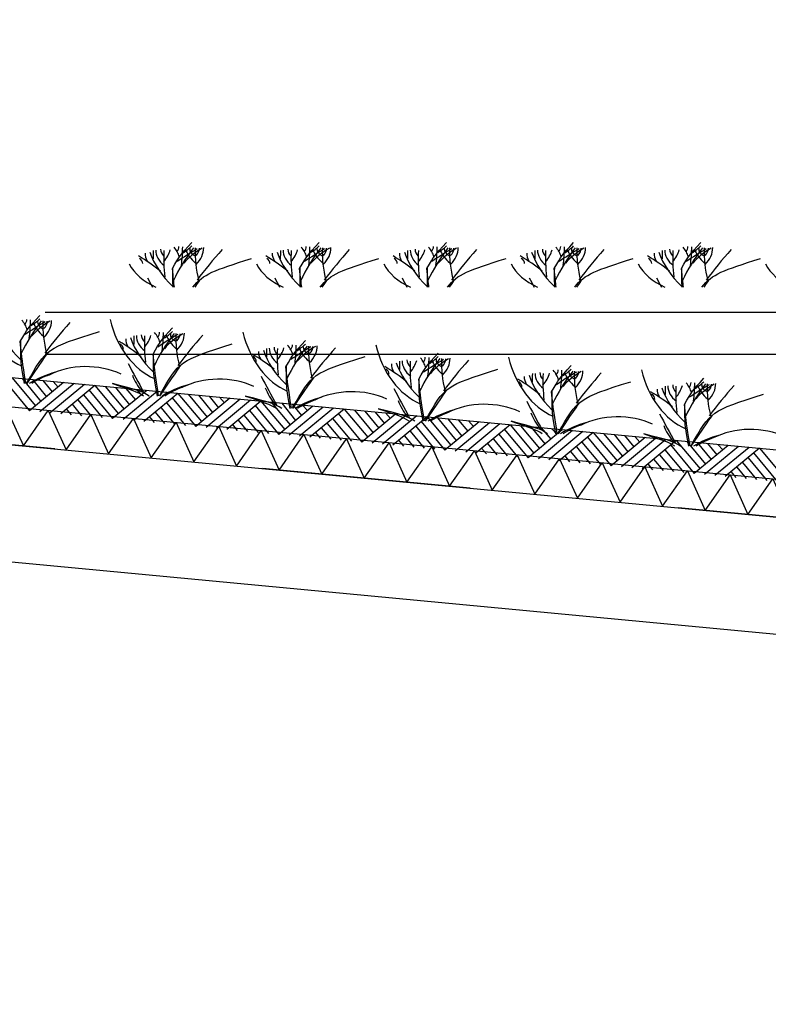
# Model space of a CAD drawing. Extents: x -19795 to 103381, y 127200 to 154480.
# Tile 51 of 76: x 58492 to 60286, y 140349 to 142707. Entities that reach past the tile are written whole.
import ezdxf

# ---------------------------------------------------------------- set-up
doc = ezdxf.new("R2010")
doc.units = 0
doc.header["$LTSCALE"] = 1000
doc.header["$MEASUREMENT"] = 0
doc.linetypes.add('DASHDOT', pattern=[1, 0.5, -0.25, 0, -0.25])
doc.layers.add('B02', color=7, linetype='CONTINUOUS')
doc.layers.add('B03', color=7, linetype='CONTINUOUS')

msp = doc.modelspace()

# ---------------------------------------------------------------- linework, layer by layer
at = {"layer": 'B02', "color": 5, "linetype": 'DASHDOT'}
msp.add_line((103381, 137447.3), (-17123, 148828), dxfattribs=at)
at = {"layer": 'B03', "color": 5, "linetype": 'Continuous'}
for p, q in [((58472.5, 141849.4), (58529.4, 141781.8)), ((58497.4, 141847.1), (58542.5, 141792.6)), ((58458.4, 141838.7), (58515.2, 141770)), ((58596.9, 141837.7), (58515.2, 141770)), ((58522.3, 141844.7), (58555.5, 141803.4)), ((58621.8, 141835.3), (58540.1, 141767.7)), ((58547.2, 141842.4), (58569.7, 141815.1)), ((58646.7, 141833), (58565, 141765.3)), ((58572.1, 141840), (58583.9, 141826.8)), ((58671.6, 141830.6), (58589.9, 141763)), ((58671.6, 141830.6), (58728.5, 141763)), ((58696.5, 141828.3), (58741.6, 141773.8)), ((58721.4, 141825.9), (58754.7, 141784.6)), ((58746.3, 141823.6), (58768.8, 141796.3)), ((58644.4, 141808.1), (58689.4, 141753.6)), ((58657.6, 141819.9), (58714.3, 141751.2)), ((58796.1, 141818.9), (58714.3, 141751.2)), ((58820.9, 141816.5), (58739.2, 141748.9)), ((58845.8, 141814.1), (58764.1, 141746.5)), ((58771.2, 141821.2), (58783, 141808)), ((58870.7, 141811.8), (58789, 141744.2)), ((58856.7, 141801.1), (58913.5, 141732.4)), ((58870.7, 141811.8), (58927.6, 141744.1)), ((58895.6, 141809.5), (58940.7, 141755)), ((58995.2, 141800), (58913.5, 141732.4)), ((58920.5, 141807.1), (58953.8, 141765.8)), ((58945.4, 141804.8), (58967.9, 141777.5)), ((58970.3, 141802.4), (58982.1, 141789.2)), ((58603.1, 141774.8), (58614.8, 141760.6)), ((58617.1, 141785.5), (58639.7, 141758.3)), ((58631.2, 141796.3), (58664.6, 141755.9)), ((58830.3, 141777.5), (58863.7, 141737.1)), ((58843.5, 141789.3), (58888.6, 141734.8)), ((59020.1, 141797.7), (58938.3, 141730.1)), ((59044.9, 141795.4), (58963.2, 141727.7)), ((59069.8, 141793), (58988.1, 141725.4)), ((59055.8, 141782.3), (59112.6, 141713.6)), ((59069.8, 141793), (59126.7, 141725.4)), ((59094.7, 141790.6), (59139.8, 141736.2)), ((59194.3, 141781.2), (59112.6, 141713.6)), ((59119.6, 141788.3), (59152.9, 141747)), ((59219.2, 141778.9), (59137.5, 141711.3)), ((59144.5, 141786), (59167.1, 141758.7)), ((59244.1, 141776.5), (59162.3, 141708.9)), ((59169.4, 141783.6), (59181.2, 141770.4)), ((58802.2, 141756), (58813.9, 141741.8)), ((58816.2, 141766.7), (58838.8, 141739.5)), ((59029.4, 141758.6), (59062.8, 141718.3)), ((59042.6, 141770.5), (59087.7, 141716)), ((59269, 141774.2), (59187.2, 141706.6)), ((59241.7, 141751.6), (59286.8, 141697.2)), ((59254.9, 141763.5), (59311.7, 141694.8)), ((59269, 141774.2), (59325.8, 141706.5)), ((59293.8, 141771.8), (59338.9, 141717.4)), ((59393.4, 141762.4), (59311.7, 141694.8)), ((59318.7, 141769.5), (59352, 141728.2)), ((59418.3, 141760.1), (59336.6, 141692.5)), ((59343.6, 141767.1), (59366.2, 141739.9)), ((59443.2, 141757.7), (59361.5, 141690.1)), ((59368.5, 141764.8), (59380.3, 141751.6)), ((59468.1, 141755.4), (59386.3, 141687.8)), ((59468.1, 141755.4), (59525, 141687.7)), ((59493, 141753), (59538, 141698.6)), ((59517.8, 141750.7), (59551.1, 141709.4)), ((59001.3, 141737.2), (59013, 141723)), ((59015.4, 141747.9), (59037.9, 141720.7)), ((59214.5, 141729.1), (59237, 141701.9)), ((59228.6, 141739.8), (59261.9, 141699.5)), ((59440.8, 141732.9), (59485.9, 141678.4)), ((59454, 141744.7), (59510.8, 141676)), ((59592.5, 141743.6), (59510.8, 141676)), ((59617.4, 141741.3), (59535.7, 141673.7)), ((59542.7, 141748.3), (59565.3, 141721.1)), ((59642.3, 141738.9), (59560.6, 141671.3)), ((59567.6, 141746), (59579.4, 141732.8)), ((59667.2, 141736.6), (59585.5, 141669)), ((59667.2, 141736.6), (59724.1, 141668.9)), ((59692.1, 141734.2), (59737.2, 141679.8)), ((59717, 141731.9), (59750.2, 141690.6)), ((59741.8, 141729.5), (59764.4, 141702.3)), ((59766.7, 141727.2), (59778.6, 141714)), ((59200.4, 141718.4), (59212.1, 141704.2)), ((59413.6, 141710.3), (59436.1, 141683.1)), ((59427.7, 141721), (59461, 141680.7)), ((59639.9, 141714), (59685, 141659.6)), ((59653.1, 141725.9), (59709.9, 141657.2)), ((59791.6, 141724.8), (59709.9, 141657.2)), ((59816.5, 141722.5), (59734.8, 141654.9)), ((59841.4, 141720.1), (59759.7, 141652.5)), ((59866.3, 141717.8), (59784.6, 141650.2)), ((59852.2, 141707), (59909, 141638.4)), ((59866.3, 141717.8), (59923.2, 141650.1)), ((59891.2, 141715.4), (59936.3, 141661)), ((59990.8, 141706), (59909, 141638.4)), ((59916.1, 141713.1), (59949.3, 141671.8)), ((60015.6, 141703.7), (59933.9, 141636.1)), ((59941, 141710.7), (59963.5, 141683.5)), ((59965.9, 141708.4), (59977.7, 141695.2)), ((59399.5, 141699.6), (59411.2, 141685.4)), ((59598.6, 141680.8), (59610.4, 141666.6)), ((59612.7, 141691.5), (59635.2, 141664.3)), ((59626.8, 141702.2), (59660.1, 141661.9)), ((59825.9, 141683.4), (59859.2, 141643.1)), ((59839.1, 141695.2), (59884.1, 141640.8)), ((60040.5, 141701.3), (59958.8, 141633.7)), ((60065.4, 141699), (59983.7, 141631.4)), ((60051.3, 141688.2), (60108.1, 141619.6)), ((60065.4, 141699), (60122.3, 141631.3)), ((60090.3, 141696.6), (60135.4, 141642.1)), ((60189.9, 141687.2), (60108.1, 141619.6)), ((60115.2, 141694.3), (60148.5, 141653)), ((60214.8, 141684.9), (60133, 141617.2)), ((60140.1, 141691.9), (60162.6, 141664.7)), ((60239.6, 141682.5), (60157.9, 141614.9)), ((60165, 141689.6), (60176.8, 141676.4)), ((60264.5, 141680.2), (60182.8, 141612.5)), ((60264.5, 141680.2), (60321.4, 141612.5)), ((59797.8, 141662), (59809.5, 141647.8)), ((59811.8, 141672.7), (59834.4, 141645.5)), ((60025, 141664.6), (60058.4, 141624.3)), ((60038.2, 141676.4), (60083.2, 141622)), ((60237.3, 141657.6), (60282.4, 141603.1)), ((60250.5, 141669.4), (60307.2, 141600.8)), ((59996.9, 141643.2), (60008.6, 141629)), ((60010.9, 141653.9), (60033.5, 141626.7)), ((60210.1, 141635.1), (60232.6, 141607.9)), ((60224.1, 141645.8), (60257.5, 141605.5)), ((60196, 141624.4), (60207.7, 141610.2))]:
    msp.add_line(p, q, dxfattribs=at)
at = {"layer": 'B03', "color": 7, "linetype": 'Continuous'}
msp.add_lwpolyline([(8718.9, 146548.3), (85764.1, 139271.9), (85852.5, 139262.1)], dxfattribs=at)
at = {"layer": 'B03', "color": 1, "linetype": 'Continuous'}
for points in [[(8764.1, 146473.7), (85771.7, 139200.8), (85852.5, 139191.7)], [(8755.6, 146384.1), (85762.5, 139111.2), (85852.5, 139101.2)], [(58552.5, 142006), (72902.5, 142006), (72952.5, 142006), (72952.5, 141906)], [(58552.5, 141906), (72902.5, 141906), (72952.5, 141906)]]:
    msp.add_lwpolyline(points, dxfattribs=at)
at = {"layer": 'B03', "color": 2, "linetype": 'Continuous'}
msp.add_lwpolyline([(56437.5, 141880.8), (85762.5, 139111.2), (85762.5, 138830), (56437.9, 141599.5)], close=True, dxfattribs=at)
at = {"layer": 'B03', "color": 5, "linetype": 'Continuous'}
for points in [[(58398.3, 141695.6), (58457.8, 141780.4), (58500.5, 141686)], [(58500.5, 141686), (58560, 141770.8), (58602.6, 141676.3)], [(58602.6, 141676.3), (58662.1, 141761.1), (58704.8, 141666.7)], [(58704.8, 141666.7), (58764.3, 141751.5), (58806.9, 141657)], [(58806.9, 141657), (58866.4, 141741.8), (58909, 141647.4)], [(58909, 141647.4), (58968.6, 141732.2), (59011.2, 141637.8)], [(59011.2, 141637.8), (59070.7, 141722.5), (59113.3, 141628.1)], [(59113.3, 141628.1), (59172.9, 141712.9), (59215.5, 141618.5)], [(59215.5, 141618.5), (59275, 141703.2), (59317.6, 141608.8)], [(59317.6, 141608.8), (59377.2, 141693.6), (59419.8, 141599.2)], [(59419.8, 141599.2), (59479.3, 141683.9), (59521.9, 141589.5)], [(59521.9, 141589.5), (59581.4, 141674.3), (59624.1, 141579.9)], [(59624.1, 141579.9), (59683.6, 141664.6), (59726.2, 141570.2)], [(59726.2, 141570.2), (59785.7, 141655), (59828.3, 141560.6)], [(59828.3, 141560.6), (59887.9, 141645.4), (59930.5, 141550.9)], [(59930.5, 141550.9), (59990, 141635.7), (60032.6, 141541.3)], [(60032.6, 141541.3), (60092.2, 141626.1), (60134.8, 141531.6)], [(60134.8, 141531.6), (60194.3, 141616.4), (60236.9, 141522)], [(60236.9, 141522), (60296.5, 141606.8), (60339.1, 141512.3)]]:
    msp.add_lwpolyline(points, dxfattribs=at)
for centre, major_axis, ratio, start_param, end_param in [((69743.9, 142111.1), (10932.7, 0), 0.660641, 3.135652, 3.138449), ((58900, 142154), (82.2, 0), 0.660641, 3.127227, 3.861374), ((58873.2, 142156.3), (43.9, 0), 0.660641, 3.11489, 3.740647), ((59708.6, 142135.4), (871.9, 0), 0.660641, 3.10941, 3.218759), ((58718.1, 142171.4), (136.6, 0), 0.660641, 5.766599, 6.106268), ((59604.2, 141927.2), (780.2, 0), 0.660641, 2.672959, 2.83724), ((58769.4, 142126.9), (106.3, 0), 0.660641, 0.168666, 0.523639), ((58841.2, 142162.4), (32.1, 0), 0.660641, 5.702662, 6.319964), ((59669.6, 141604.5), (1125.8, 0), 0.660641, 2.302834, 2.361653), ((57951.8, 142166.8), (930.5, 0), 0.660641, 6.203932, 6.276051), ((58755.3, 142233.7), (182, 0), 0.660641, 5.494245, 5.671447), ((59066.9, 142054.8), (209.9, 0), 0.660641, 2.289302, 2.622785), ((59018.1, 142177.3), (133, 0), 0.660641, 3.3755, 3.801171), ((58926.7, 142156.8), (27.8, 0), 0.660641, 3.052601, 4.146823), ((59543.4, 142151.1), (631.5, 0), 0.660641, 3.120153, 3.307181), ((58825.6, 142160), (107, 0), 0.660641, 5.689062, 6.294216), ((58878.5, 142158.7), (43.8, 0), 0.660641, 5.674398, 6.301457), ((60584.4, 141532.8), (1864.2, 0), 0.660641, 2.611038, 2.678375), ((70048.9, 142111.1), (10932.7, 0), 0.660641, 3.135652, 3.138449), ((59205, 142154), (82.2, 0), 0.660641, 3.127227, 3.861374), ((59178.2, 142156.3), (43.9, 0), 0.660641, 3.11489, 3.740647), ((60013.6, 142135.4), (871.9, 0), 0.660641, 3.10941, 3.218759), ((59023.1, 142171.4), (136.6, 0), 0.660641, 5.766599, 6.106268), ((59909.2, 141927.2), (780.2, 0), 0.660641, 2.672959, 2.83724), ((59074.4, 142126.9), (106.3, 0), 0.660641, 0.168666, 0.523639), ((59146.2, 142162.4), (32.1, 0), 0.660641, 5.702662, 6.319964), ((59974.6, 141604.5), (1125.8, 0), 0.660641, 2.302834, 2.361653), ((58256.8, 142166.8), (930.5, 0), 0.660641, 6.203932, 6.276051), ((59060.3, 142233.7), (182, 0), 0.660641, 5.494245, 5.671447), ((59371.9, 142054.8), (209.9, 0), 0.660641, 2.289302, 2.622785), ((59323.1, 142177.3), (133, 0), 0.660641, 3.3755, 3.801171), ((59231.7, 142156.8), (27.8, 0), 0.660641, 3.052601, 4.146823), ((59848.4, 142151.1), (631.5, 0), 0.660641, 3.120153, 3.307181), ((59130.6, 142160), (107, 0), 0.660641, 5.689062, 6.294216), ((59183.5, 142158.7), (43.8, 0), 0.660641, 5.674398, 6.301457), ((60889.4, 141532.8), (1864.2, 0), 0.660641, 2.611038, 2.678375), ((70353.9, 142111.1), (10932.7, 0), 0.660641, 3.135652, 3.138449), ((59510, 142154), (82.2, 0), 0.660641, 3.127227, 3.861374), ((59483.2, 142156.3), (43.9, 0), 0.660641, 3.11489, 3.740647), ((60318.6, 142135.4), (871.9, 0), 0.660641, 3.10941, 3.218759), ((59328.1, 142171.4), (136.6, 0), 0.660641, 5.766599, 6.106268), ((60214.2, 141927.2), (780.2, 0), 0.660641, 2.672959, 2.83724), ((59379.4, 142126.9), (106.3, 0), 0.660641, 0.168666, 0.523639), ((59451.2, 142162.4), (32.1, 0), 0.660641, 5.702662, 6.319964), ((60279.6, 141604.5), (1125.8, 0), 0.660641, 2.302834, 2.361653), ((58561.8, 142166.8), (930.5, 0), 0.660641, 6.203932, 6.276051), ((59365.3, 142233.7), (182, 0), 0.660641, 5.494245, 5.671447), ((59676.9, 142054.8), (209.9, 0), 0.660641, 2.289302, 2.622785), ((59628.1, 142177.3), (133, 0), 0.660641, 3.3755, 3.801171), ((59536.7, 142156.8), (27.8, 0), 0.660641, 3.052601, 4.146823), ((60153.4, 142151.1), (631.5, 0), 0.660641, 3.120153, 3.307181), ((59435.6, 142160), (107, 0), 0.660641, 5.689062, 6.294216), ((59488.5, 142158.7), (43.8, 0), 0.660641, 5.674398, 6.301457), ((61194.4, 141532.8), (1864.2, 0), 0.660641, 2.611038, 2.678375), ((70658.9, 142111.1), (10932.7, 0), 0.660641, 3.135652, 3.138449), ((59815, 142154), (82.2, 0), 0.660641, 3.127227, 3.861374), ((59788.2, 142156.3), (43.9, 0), 0.660641, 3.11489, 3.740647), ((60623.6, 142135.4), (871.9, 0), 0.660641, 3.10941, 3.218759), ((59633.1, 142171.4), (136.6, 0), 0.660641, 5.766599, 6.106268), ((60519.2, 141927.2), (780.2, 0), 0.660641, 2.672959, 2.83724), ((59684.4, 142126.9), (106.3, 0), 0.660641, 0.168666, 0.523639), ((59756.2, 142162.4), (32.1, 0), 0.660641, 5.702662, 6.319964), ((60584.6, 141604.5), (1125.8, 0), 0.660641, 2.302834, 2.361653), ((58866.8, 142166.8), (930.5, 0), 0.660641, 6.203932, 6.276051), ((59670.3, 142233.7), (182, 0), 0.660641, 5.494245, 5.671447), ((59981.9, 142054.8), (209.9, 0), 0.660641, 2.289302, 2.622785), ((59933.1, 142177.3), (133, 0), 0.660641, 3.3755, 3.801171), ((59841.7, 142156.8), (27.8, 0), 0.660641, 3.052601, 4.146823), ((60458.4, 142151.1), (631.5, 0), 0.660641, 3.120153, 3.307181), ((59740.6, 142160), (107, 0), 0.660641, 5.689062, 6.294216), ((59793.5, 142158.7), (43.8, 0), 0.660641, 5.674398, 6.301457), ((61499.4, 141532.8), (1864.2, 0), 0.660641, 2.611038, 2.678375), ((70963.9, 142111.1), (10932.7, 0), 0.660641, 3.135652, 3.138449), ((60120, 142154), (82.2, 0), 0.660641, 3.127227, 3.861374), ((60093.2, 142156.3), (43.9, 0), 0.660641, 3.11489, 3.740647), ((60928.6, 142135.4), (871.9, 0), 0.660641, 3.10941, 3.218759), ((59938.1, 142171.4), (136.6, 0), 0.660641, 5.766599, 6.106268), ((60824.2, 141927.2), (780.2, 0), 0.660641, 2.672959, 2.83724), ((59989.4, 142126.9), (106.3, 0), 0.660641, 0.168666, 0.523639), ((60061.2, 142162.4), (32.1, 0), 0.660641, 5.702662, 6.319964), ((60889.6, 141604.5), (1125.8, 0), 0.660641, 2.302834, 2.361653), ((59171.8, 142166.8), (930.5, 0), 0.660641, 6.203932, 6.276051), ((59975.3, 142233.7), (182, 0), 0.660641, 5.494245, 5.671447), ((60286.9, 142054.8), (209.9, 0), 0.660641, 2.289302, 2.622785), ((60238.1, 142177.3), (133, 0), 0.660641, 3.3755, 3.801171), ((60146.7, 142156.8), (27.8, 0), 0.660641, 3.052601, 4.146823), ((60763.4, 142151.1), (631.5, 0), 0.660641, 3.120153, 3.307181), ((60045.6, 142160), (107, 0), 0.660641, 5.689062, 6.294216), ((60098.5, 142158.7), (43.8, 0), 0.660641, 5.674398, 6.301457), ((61804.4, 141532.8), (1864.2, 0), 0.660641, 2.611038, 2.678375), ((58436.2, 141892.9), (506.6, 0), 0.660641, 0.68343, 0.834515), ((58761.5, 142123), (25, 0), 0.660641, 6.250795, 7.087454), ((58858.1, 142146), (66.2, 0), 0.660641, 3.115421, 3.534564), ((59145.2, 142200.2), (349.9, 0), 0.660641, 3.359516, 3.751905), ((58741.2, 141892.9), (506.6, 0), 0.660641, 0.68343, 0.834515), ((59066.5, 142123), (25, 0), 0.660641, 6.250795, 7.087454), ((59163.1, 142146), (66.2, 0), 0.660641, 3.115421, 3.534564), ((59450.2, 142200.2), (349.9, 0), 0.660641, 3.359516, 3.751905), ((59046.2, 141892.9), (506.6, 0), 0.660641, 0.68343, 0.834515), ((59371.5, 142123), (25, 0), 0.660641, 6.250795, 7.087454), ((59468.1, 142146), (66.2, 0), 0.660641, 3.115421, 3.534564), ((59755.2, 142200.2), (349.9, 0), 0.660641, 3.359516, 3.751905), ((59351.2, 141892.9), (506.6, 0), 0.660641, 0.68343, 0.834515), ((59676.5, 142123), (25, 0), 0.660641, 6.250795, 7.087454), ((59773.1, 142146), (66.2, 0), 0.660641, 3.115421, 3.534564), ((60060.2, 142200.2), (349.9, 0), 0.660641, 3.359516, 3.751905), ((59656.2, 141892.9), (506.6, 0), 0.660641, 0.68343, 0.834515), ((59981.5, 142123), (25, 0), 0.660641, 6.250795, 7.087454), ((60078.1, 142146), (66.2, 0), 0.660641, 3.115421, 3.534564), ((60365.2, 142200.2), (349.9, 0), 0.660641, 3.359516, 3.751905), ((58911.1, 142156.2), (165.3, 0), 0.660641, 3.464037, 4.113605), ((59216.1, 142156.2), (165.3, 0), 0.660641, 3.464037, 4.113605), ((59521.1, 142156.2), (165.3, 0), 0.660641, 3.464037, 4.113605), ((59826.1, 142156.2), (165.3, 0), 0.660641, 3.464037, 4.113605), ((60131.1, 142156.2), (165.3, 0), 0.660641, 3.464037, 4.113605), ((60436.1, 142156.2), (165.3, 0), 0.660641, 3.464037, 4.113605), ((67826.1, 144174.6), (9564.7, 0), 0.660641, 3.478125, 3.481827), ((68131.1, 144174.6), (9564.7, 0), 0.660641, 3.478125, 3.481827), ((68436.1, 144174.6), (9564.7, 0), 0.660641, 3.478125, 3.481827), ((68741.1, 144174.6), (9564.7, 0), 0.660641, 3.478125, 3.481827), ((69046.1, 144174.6), (9564.7, 0), 0.660641, 3.478125, 3.481827), ((58546.4, 142088.8), (0, 221.9), 0.744818, 1.89324, 2.833024), ((58404.6, 141952.2), (106.3, 0), 0.660641, 0.168666, 0.523639), ((58476.5, 141987.7), (32.1, 0), 0.660641, 5.702662, 6.319964), ((57587.1, 141992), (930.5, 0), 0.660641, 6.203932, 6.276051), ((58390.6, 142059), (182, 0), 0.660641, 5.494245, 5.671447), ((58864.8, 142058.7), (0, 221.9), 0.744818, 1.89324, 2.833024), ((58780.4, 142025.4), (349.9, 0), 0.660641, 3.359516, 3.751905), ((59239.5, 141752.4), (780.2, 0), 0.660641, 2.672959, 2.83724), ((59304.8, 141429.7), (1125.8, 0), 0.660641, 2.302834, 2.361653), ((58702.2, 141880), (209.9, 0), 0.660641, 2.289302, 2.622785), ((58653.4, 142002.6), (133, 0), 0.660641, 3.3755, 3.801171), ((58562, 141982.1), (27.8, 0), 0.660641, 3.052601, 4.146823), ((59178.6, 141976.3), (631.5, 0), 0.660641, 3.120153, 3.307181), ((58460.9, 141985.2), (107, 0), 0.660641, 5.689062, 6.294216), ((58513.8, 141983.9), (43.8, 0), 0.660641, 5.674398, 6.301457), ((60219.7, 141358), (1864.2, 0), 0.660641, 2.611038, 2.678375), ((58811.8, 141941.1), (66.2, 0), 0.660641, 3.115421, 3.534564), ((59098.8, 141995.3), (349.9, 0), 0.660641, 3.359516, 3.751905), ((69697.6, 141906.3), (10932.7, 0), 0.660641, 3.135652, 3.138449), ((58853.6, 141949.2), (82.2, 0), 0.660641, 3.127227, 3.861374), ((58826.9, 141951.5), (43.9, 0), 0.660641, 3.11489, 3.740647), ((59662.3, 141930.6), (871.9, 0), 0.660641, 3.10941, 3.218759), ((58671.8, 141966.5), (136.6, 0), 0.660641, 5.766599, 6.106268), ((59557.9, 141722.4), (780.2, 0), 0.660641, 2.672959, 2.83724), ((58723, 141922.1), (106.3, 0), 0.660641, 0.168666, 0.523639), ((58794.9, 141957.6), (32.1, 0), 0.660641, 5.702662, 6.319964), ((59623.2, 141399.6), (1125.8, 0), 0.660641, 2.302834, 2.361653), ((57905.5, 141962), (930.5, 0), 0.660641, 6.203932, 6.276051), ((58709, 142028.9), (182, 0), 0.660641, 5.494245, 5.671447), ((59020.6, 141850), (209.9, 0), 0.660641, 2.289302, 2.622785), ((58971.8, 141972.5), (133, 0), 0.660641, 3.3755, 3.801171), ((58880.4, 141952), (27.8, 0), 0.660641, 3.052601, 4.146823), ((59497, 141946.2), (631.5, 0), 0.660641, 3.120153, 3.307181), ((58779.3, 141955.1), (107, 0), 0.660641, 5.689062, 6.294216), ((58832.2, 141953.8), (43.8, 0), 0.660641, 5.674398, 6.301457), ((60538.1, 141327.9), (1864.2, 0), 0.660641, 2.611038, 2.678375), ((59183.2, 142028.6), (0, 221.9), 0.744818, 1.89324, 2.833024), ((58389.9, 141688.1), (506.6, 0), 0.660641, 0.68343, 0.834515), ((58715.2, 141918.2), (25, 0), 0.660641, 6.250795, 7.087454), ((70016, 141876.2), (10932.7, 0), 0.660641, 3.135652, 3.138449), ((59172.1, 141919.1), (82.2, 0), 0.660641, 3.127227, 3.861374), ((59145.3, 141921.4), (43.9, 0), 0.660641, 3.11489, 3.740647), ((59980.7, 141900.5), (871.9, 0), 0.660641, 3.10941, 3.218759), ((58990.2, 141936.5), (136.6, 0), 0.660641, 5.766599, 6.106268), ((59876.3, 141692.3), (780.2, 0), 0.660641, 2.672959, 2.83724), ((59041.5, 141892), (106.3, 0), 0.660641, 0.168666, 0.523639), ((59113.3, 141927.5), (32.1, 0), 0.660641, 5.702662, 6.319964), ((59941.7, 141369.6), (1125.8, 0), 0.660641, 2.302834, 2.361653), ((58223.9, 141931.9), (930.5, 0), 0.660641, 6.203932, 6.276051), ((59027.4, 141998.8), (182, 0), 0.660641, 5.494245, 5.671447), ((59339, 141819.9), (209.9, 0), 0.660641, 2.289302, 2.622785), ((59290.2, 141942.4), (133, 0), 0.660641, 3.3755, 3.801171), ((59198.8, 141921.9), (27.8, 0), 0.660641, 3.052601, 4.146823), ((59815.4, 141916.1), (631.5, 0), 0.660641, 3.120153, 3.307181), ((59097.7, 141925), (107, 0), 0.660641, 5.689062, 6.294216), ((59150.6, 141923.7), (43.8, 0), 0.660641, 5.674398, 6.301457), ((60856.5, 141297.8), (1864.2, 0), 0.660641, 2.611038, 2.678375), ((59501.6, 141998.5), (0, 221.9), 0.744818, 1.89324, 2.833024), ((58708.3, 141658), (506.6, 0), 0.660641, 0.68343, 0.834515), ((59033.6, 141888.1), (25, 0), 0.660641, 6.250795, 7.087454), ((59130.2, 141911), (66.2, 0), 0.660641, 3.115421, 3.534564), ((59417.3, 141965.2), (349.9, 0), 0.660641, 3.359516, 3.751905), ((60194.7, 141662.2), (780.2, 0), 0.660641, 2.672959, 2.83724), ((59359.9, 141861.9), (106.3, 0), 0.660641, 0.168666, 0.523639), ((59431.7, 141897.4), (32.1, 0), 0.660641, 5.702662, 6.319964), ((60260.1, 141339.5), (1125.8, 0), 0.660641, 2.302834, 2.361653), ((58542.3, 141901.8), (930.5, 0), 0.660641, 6.203932, 6.276051), ((59345.8, 141968.7), (182, 0), 0.660641, 5.494245, 5.671447), ((59657.4, 141789.8), (209.9, 0), 0.660641, 2.289302, 2.622785), ((59517.2, 141891.8), (27.8, 0), 0.660641, 3.052601, 4.146823), ((60133.9, 141886.1), (631.5, 0), 0.660641, 3.120153, 3.307181), ((59416.1, 141895), (107, 0), 0.660641, 5.689062, 6.294216), ((59469, 141893.7), (43.8, 0), 0.660641, 5.674398, 6.301457), ((59820, 141968.5), (0, 221.9), 0.744818, 1.89324, 2.833024), ((58651, 141780.2), (144.6, 0), 0.660641, 0.95331, 2.235111), ((67779.8, 143969.8), (9564.7, 0), 0.660641, 3.478125, 3.489628), ((59026.7, 141627.9), (506.6, 0), 0.660641, 0.68343, 0.834515), ((59352, 141858), (25, 0), 0.660641, 6.250795, 7.087454), ((59448.6, 141881), (66.2, 0), 0.660641, 3.115421, 3.534564), ((59735.7, 141935.2), (349.9, 0), 0.660641, 3.359516, 3.751905), ((70334.4, 141846.1), (10932.7, 0), 0.660641, 3.135652, 3.138449), ((59490.5, 141889), (82.2, 0), 0.660641, 3.127227, 3.861374), ((59463.7, 141891.3), (43.9, 0), 0.660641, 3.11489, 3.740647), ((60299.1, 141870.4), (871.9, 0), 0.660641, 3.10941, 3.218759), ((59308.6, 141906.4), (136.6, 0), 0.660641, 5.766599, 6.106268), ((59608.6, 141912.3), (133, 0), 0.660641, 3.3755, 3.801171), ((61174.9, 141267.8), (1864.2, 0), 0.660641, 2.611038, 2.678375), ((59664.2, 141938.7), (182, 0), 0.660641, 5.494245, 5.671447), ((58658.8, 141734), (210.8, 0), 0.660641, 1.96762, 2.325094), ((58649.5, 141750.5), (181.9, 0), 0.660641, 2.065597, 2.35593), ((58984.2, 141890), (228.6, 0), 0.660641, 3.374473, 3.651764), ((58969.4, 141750.2), (144.6, 0), 0.660641, 0.95331, 2.235111), ((68098.2, 143939.7), (9564.7, 0), 0.660641, 3.478125, 3.489628), ((59345.1, 141597.8), (506.6, 0), 0.660641, 0.68343, 0.834515), ((59767, 141850.9), (66.2, 0), 0.660641, 3.115421, 3.534564), ((60054.1, 141905.1), (349.9, 0), 0.660641, 3.359516, 3.751905), ((70652.8, 141816.1), (10932.7, 0), 0.660641, 3.135652, 3.138449), ((59808.9, 141858.9), (82.2, 0), 0.660641, 3.127227, 3.861374), ((59782.2, 141861.2), (43.9, 0), 0.660641, 3.11489, 3.740647), ((60617.5, 141840.4), (871.9, 0), 0.660641, 3.10941, 3.218759), ((59627, 141876.3), (136.6, 0), 0.660641, 5.766599, 6.106268), ((60513.1, 141632.1), (780.2, 0), 0.660641, 2.672959, 2.83724), ((59678.3, 141831.8), (106.3, 0), 0.660641, 0.168666, 0.523639), ((59750.1, 141867.3), (32.1, 0), 0.660641, 5.702662, 6.319964), ((60578.5, 141309.4), (1125.8, 0), 0.660641, 2.302834, 2.361653), ((58860.7, 141871.7), (930.5, 0), 0.660641, 6.203932, 6.276051), ((59975.8, 141759.7), (209.9, 0), 0.660641, 2.289302, 2.622785), ((59927, 141882.2), (133, 0), 0.660641, 3.3755, 3.801171), ((59835.6, 141861.8), (27.8, 0), 0.660641, 3.052601, 4.146823), ((60452.3, 141856), (631.5, 0), 0.660641, 3.120153, 3.307181), ((59734.5, 141864.9), (107, 0), 0.660641, 5.689062, 6.294216), ((59787.4, 141863.6), (43.8, 0), 0.660641, 5.674398, 6.301457), ((61493.3, 141237.7), (1864.2, 0), 0.660641, 2.611038, 2.678375), ((60138.4, 141938.4), (0, 221.9), 0.744818, 1.89324, 2.833024), ((58977.2, 141703.9), (210.8, 0), 0.660641, 1.96762, 2.325094), ((58967.9, 141720.4), (181.9, 0), 0.660641, 2.065597, 2.35593), ((59302.6, 141860), (228.6, 0), 0.660641, 3.374473, 3.651764), ((59287.8, 141720.1), (144.6, 0), 0.660641, 0.95331, 2.235111), ((68416.6, 143909.6), (9564.7, 0), 0.660641, 3.478125, 3.489628), ((59670.4, 141827.9), (25, 0), 0.660641, 6.250795, 7.087454), ((60085.4, 141820.8), (66.2, 0), 0.660641, 3.115421, 3.534564), ((60372.5, 141875), (349.9, 0), 0.660641, 3.359516, 3.751905), ((70971.2, 141786), (10932.7, 0), 0.660641, 3.135652, 3.138449), ((60127.3, 141828.9), (82.2, 0), 0.660641, 3.127227, 3.861374), ((60100.6, 141831.2), (43.9, 0), 0.660641, 3.11489, 3.740647), ((60935.9, 141810.3), (871.9, 0), 0.660641, 3.10941, 3.218759), ((59945.4, 141846.2), (136.6, 0), 0.660641, 5.766599, 6.106268), ((60831.5, 141602), (780.2, 0), 0.660641, 2.672959, 2.83724), ((59996.7, 141801.8), (106.3, 0), 0.660641, 0.168666, 0.523639), ((60068.5, 141837.3), (32.1, 0), 0.660641, 5.702662, 6.319964), ((60896.9, 141279.3), (1125.8, 0), 0.660641, 2.302834, 2.361653), ((59179.1, 141841.6), (930.5, 0), 0.660641, 6.203932, 6.276051), ((59982.6, 141908.6), (182, 0), 0.660641, 5.494245, 5.671447), ((60294.2, 141729.6), (209.9, 0), 0.660641, 2.289302, 2.622785), ((60245.4, 141852.2), (133, 0), 0.660641, 3.3755, 3.801171), ((60154, 141831.7), (27.8, 0), 0.660641, 3.052601, 4.146823), ((60770.7, 141825.9), (631.5, 0), 0.660641, 3.120153, 3.307181), ((60052.9, 141834.8), (107, 0), 0.660641, 5.689062, 6.294216), ((60105.8, 141833.5), (43.8, 0), 0.660641, 5.674398, 6.301457), ((61811.7, 141207.6), (1864.2, 0), 0.660641, 2.611038, 2.678375), ((59295.6, 141673.8), (210.8, 0), 0.660641, 1.96762, 2.325094), ((59663.5, 141567.8), (506.6, 0), 0.660641, 0.68343, 0.834515), ((59988.8, 141797.9), (25, 0), 0.660641, 6.250795, 7.087454), ((59286.3, 141690.3), (181.9, 0), 0.660641, 2.065597, 2.35593), ((59621, 141829.9), (228.6, 0), 0.660641, 3.374473, 3.651764), ((59606.2, 141690), (144.6, 0), 0.660641, 0.95331, 2.235111), ((68735, 143879.5), (9564.7, 0), 0.660641, 3.478125, 3.489628), ((59614, 141643.7), (210.8, 0), 0.660641, 1.96762, 2.325094), ((59604.7, 141660.2), (181.9, 0), 0.660641, 2.065597, 2.35593), ((59939.4, 141799.8), (228.6, 0), 0.660641, 3.374473, 3.651764), ((59924.6, 141659.9), (144.6, 0), 0.660641, 0.95331, 2.235111), ((69053.5, 143849.5), (9564.7, 0), 0.660641, 3.478125, 3.489628), ((59932.5, 141613.7), (210.8, 0), 0.660641, 1.96762, 2.325094), ((59923.1, 141630.1), (181.9, 0), 0.660641, 2.065597, 2.35593), ((60257.9, 141769.7), (228.6, 0), 0.660641, 3.374473, 3.651764), ((60243, 141629.8), (144.6, 0), 0.660641, 0.95331, 2.235111), ((60250.9, 141583.6), (210.8, 0), 0.660641, 1.96762, 2.325094), ((60241.6, 141600.1), (181.9, 0), 0.660641, 2.065597, 2.35593)]:
    msp.add_ellipse(centre, major_axis=major_axis, ratio=ratio, start_param=start_param, end_param=end_param, dxfattribs=at)
for points in [[(58857.5, 142110.4), (58875.8, 142142.2), (58875.8, 142142.2), (58904.3, 142173.2)], [(59162.5, 142110.4), (59180.8, 142142.2), (59180.8, 142142.2), (59209.3, 142173.2)], [(59467.5, 142110.4), (59485.8, 142142.2), (59485.8, 142142.2), (59514.3, 142173.2)], [(59772.5, 142110.4), (59790.8, 142142.2), (59790.8, 142142.2), (59819.3, 142173.2)], [(60077.5, 142110.4), (60095.8, 142142.2), (60095.8, 142142.2), (60124.3, 142173.2)], [(58906.8, 142066), (58931.2, 142098.1), (58957.3, 142106.3), (59047.2, 142134.8)], [(59211.8, 142066), (59236.2, 142098.1), (59262.3, 142106.3), (59352.2, 142134.8)], [(59516.8, 142066), (59541.2, 142098.1), (59567.3, 142106.3), (59657.2, 142134.8)], [(59821.8, 142066), (59846.2, 142098.1), (59872.3, 142106.3), (59962.2, 142134.8)], [(60126.8, 142066), (60151.2, 142098.1), (60177.3, 142106.3), (60267.2, 142134.8)], [(58862.5, 142066), (58861, 142077.7), (58859.8, 142089), (58857.5, 142110.4)], [(58859.3, 142066), (58858.5, 142077.6), (58858.6, 142089.9), (58858.8, 142112)], [(59167.5, 142066), (59166, 142077.7), (59164.8, 142089), (59162.5, 142110.4)], [(59164.3, 142066), (59163.5, 142077.6), (59163.6, 142089.9), (59163.8, 142112)], [(59472.5, 142066), (59471, 142077.7), (59469.8, 142089), (59467.5, 142110.4)], [(59469.3, 142066), (59468.5, 142077.6), (59468.6, 142089.9), (59468.8, 142112)], [(59777.5, 142066), (59776, 142077.7), (59774.8, 142089), (59772.5, 142110.4)], [(59774.3, 142066), (59773.5, 142077.6), (59773.6, 142089.9), (59773.8, 142112)], [(60082.5, 142066), (60081, 142077.7), (60079.8, 142089), (60077.5, 142110.4)], [(60079.3, 142066), (60078.5, 142077.6), (60078.6, 142089.9), (60078.8, 142112)], [(58911.8, 142066), (58922.2, 142081.3), (58922.8, 142082.1), (58924.3, 142083.8)], [(59216.8, 142066), (59227.2, 142081.3), (59227.8, 142082.1), (59229.3, 142083.8)], [(59521.8, 142066), (59532.2, 142081.3), (59532.8, 142082.1), (59534.3, 142083.8)], [(59826.8, 142066), (59837.2, 142081.3), (59837.8, 142082.1), (59839.3, 142083.8)], [(60131.8, 142066), (60142.2, 142081.3), (60142.8, 142082.1), (60144.3, 142083.8)], [(58492.7, 141935.6), (58511, 141967.5), (58511, 141967.5), (58539.6, 141998.5)], [(58811.2, 141905.6), (58829.4, 141937.4), (58829.4, 141937.4), (58858, 141968.4)], [(58508.8, 141836.9), (58555.8, 141920), (58555.8, 141920), (58682.5, 141960)], [(58506.2, 141836.2), (58497.6, 141890.6), (58497.6, 141890.6), (58492.7, 141935.6)], [(58503.2, 141835.5), (58493.7, 141887.5), (58493.7, 141888.2), (58494, 141937.2)], [(58827.2, 141806.9), (58874.2, 141889.9), (58874.2, 141889.9), (59000.9, 141930)], [(59129.6, 141875.5), (59147.8, 141907.3), (59147.8, 141907.3), (59176.4, 141938.3)], [(58509.2, 141835.5), (58557, 141906), (58557.1, 141906.1), (58559.6, 141909.1)], [(58824.6, 141806.1), (58816, 141860.5), (58816, 141860.5), (58811.2, 141905.6)], [(58821.6, 141805.4), (58812.1, 141857.4), (58812.1, 141858.1), (58812.4, 141907.1)], [(59145.6, 141776.8), (59192.6, 141859.8), (59192.6, 141859.8), (59319.3, 141899.9)], [(59448, 141845.4), (59466.2, 141877.2), (59466.2, 141877.2), (59494.8, 141908.2)], [(58827.6, 141805.4), (58875.4, 141875.9), (58875.5, 141876), (58878, 141879)], [(59143.1, 141776), (59134.4, 141830.4), (59134.4, 141830.4), (59129.6, 141875.5)], [(59140, 141775.3), (59130.5, 141827.3), (59130.5, 141828.1), (59130.8, 141877)], [(59464, 141746.7), (59511.1, 141829.7), (59511.1, 141829.7), (59637.7, 141869.8)], [(59766.4, 141815.3), (59784.7, 141847.1), (59784.7, 141847.1), (59813.2, 141878.1)], [(59146, 141775.3), (59193.8, 141845.8), (59193.9, 141846), (59196.4, 141848.9)], [(59461.5, 141745.9), (59452.8, 141800.3), (59452.8, 141800.3), (59448, 141845.4)], [(59458.4, 141745.2), (59448.9, 141797.2), (59448.9, 141798), (59449.3, 141847)], [(60084.8, 141785.2), (60103.1, 141817.1), (60103.1, 141817.1), (60131.7, 141848.1)], [(58801.6, 141805.4), (58784.6, 141817), (58773.1, 141819.9), (58713.9, 141835.1)], [(58788.6, 141805.4), (58772.9, 141815.3), (58761.1, 141819.2), (58715.2, 141834.3)], [(59782.4, 141716.6), (59829.5, 141799.6), (59829.5, 141799.6), (59956.2, 141839.7)], [(59120, 141775.3), (59103, 141786.9), (59091.5, 141789.9), (59032.3, 141805)], [(59107, 141775.3), (59091.3, 141785.2), (59079.5, 141789.1), (59033.6, 141804.3)], [(59464.4, 141745.2), (59512.2, 141815.7), (59512.3, 141815.9), (59514.8, 141818.8)], [(59779.9, 141715.9), (59771.2, 141770.3), (59771.2, 141770.3), (59766.4, 141815.3)], [(59776.8, 141715.1), (59767.3, 141767.2), (59767.3, 141767.9), (59767.7, 141816.9)], [(60100.9, 141686.5), (60147.9, 141769.6), (60147.9, 141769.6), (60274.6, 141809.6)], [(59438.4, 141745.2), (59421.4, 141756.8), (59409.9, 141759.8), (59350.7, 141775)], [(59782.8, 141715.1), (59830.7, 141785.7), (59830.8, 141785.8), (59833.2, 141788.8)], [(60098.3, 141685.8), (60089.6, 141740.2), (60089.6, 141740.2), (60084.8, 141785.2)], [(60095.2, 141685.1), (60085.7, 141737.1), (60085.8, 141737.8), (60086.1, 141786.8)], [(59425.4, 141745.2), (59409.7, 141755.2), (59397.9, 141759), (59352, 141774.2)], [(60101.2, 141685.1), (60149.1, 141755.6), (60149.2, 141755.7), (60151.7, 141758.7)], [(59756.8, 141715.1), (59739.8, 141726.8), (59728.3, 141729.7), (59669.2, 141744.9)], [(59743.8, 141715.1), (59728.1, 141725.1), (59716.3, 141729), (59670.4, 141744.1)], [(60075.2, 141685.1), (60058.2, 141696.7), (60046.8, 141699.6), (59987.6, 141714.8)], [(60062.2, 141685.1), (60046.5, 141695), (60034.7, 141698.9), (59988.8, 141714)]]:
    msp.add_open_spline(points, degree=3, dxfattribs=at)

doc.saveas('drawing.dxf')
